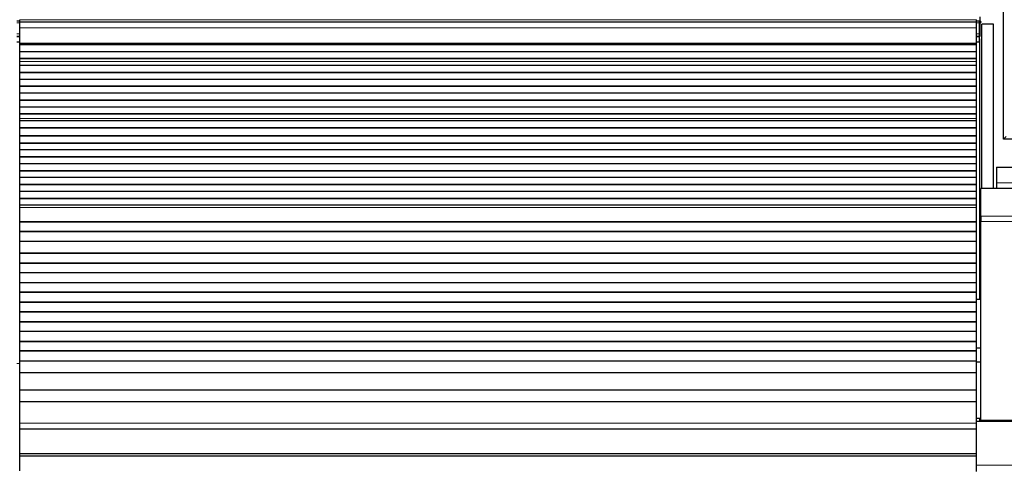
# Model space of a CAD drawing. Header units: inches. Extents: x 0 to 20790, y -12 to 14700.
# Tile 176 of 256: x 4586 to 5591, y 11583 to 12039. Entities that reach past the tile are written whole.
import ezdxf

# ---------------------------------------------------------------- set-up
doc = ezdxf.new("R2010")
doc.units = ezdxf.units.IN
doc.layers.add('1', color=7, linetype='Continuous', true_color=0xffffff)
doc.layers.add('254', color=7, linetype='Continuous', true_color=0xffffff)
doc.styles.add('latin_extended', font='simplex.shx')
doc.dimstyles.get("Standard").update_dxf_attribs({"dimtxt": 0.18, "dimasz": 0.18, "dimexe": 0.18, "dimexo": 0.0625, "dimgap": 0.09, "dimtad": 0, "dimtih": 1, "dimtoh": 1, "dimdec": 4, "dimzin": 0, "dimdsep": 46, "dimtxsty": 'Standard', "dimcen": 0.09, "dimadec": 0, "dimazin": 0, "dimtfac": 1, "dimtdec": 4, "dimtofl": 0, "dimtmove": 0, "dimatfit": 3, "dimfxl": 1, "dimtolj": 1, "dimtzin": 0, "dimarcsym": 0})

# ---------------------------------------------------------------- blocks, each defined once
blk = doc.blocks.new('_U4')
at = {"layer": '254', "color": 3, "linetype": 'Continuous', "lineweight": 13, "transparency": 16777216}
for p, q in [((7390.6, 11881.9), (7390.6, 8755.9)), ((703.1, 10033.9), (703.1, 8755.9)), ((825.6, 8790.9), (7268.1, 8790.9))]:
    blk.add_line(p, q, dxfattribs=at)
at = {"layer": '254', "color": 3, "transparency": 16777216}
for points in [[(825.6, 8811.4), (825.6, 8770.5), (703.1, 8790.9)], [(7268.1, 8770.5), (7268.1, 8811.4), (7390.6, 8790.9)]]:
    blk.add_solid(points, dxfattribs=at)
at = {"layer": 'Defpoints', "color": 0, "transparency": 16777216}
for p in [(7390.6, 11916.9), (703.1, 10068.9), (7390.6, 8790.9)]:
    blk.add_point(p, dxfattribs=at)
at = {"layer": '254', "color": 2, "lineweight": 13, "transparency": 16777216, "insert": (3831.1, 8974.7), "char_height": 122.5, "attachment_point": 1, "style": 'latin_extended'}
blk.add_mtext('\\A1;6687', dxfattribs=at)

msp = doc.modelspace()

# ---------------------------------------------------------------- linework, layer by layer
at = {"layer": '1', "color": 2, "linetype": 'Continuous', "lineweight": 25}
for p, q in [((5590.134, 11916.442), (5590.134, 12716.442)), ((4585.634, 12036.942), (4582.627, 12036.942)), ((4585.634, 12035.941), (4585.634, 12038.577)), ((4585.634, 12030.084), (4585.634, 12035.942)), ((5562.634, 12035.942), (4585.634, 12035.942)), ((5565.634, 12036.942), (5562.627, 12036.942)), ((5562.634, 12035.941), (5562.634, 12038.577)), ((5562.634, 12030.084), (5562.634, 12035.942)), ((5565.634, 12035.419), (5565.634, 12036.942)), ((5565.634, 12023.979), (5565.634, 12035.419)), ((5566.134, 12041.336), (5566.134, 12036.511)), ((5567.134, 12036.836), (5566.134, 12036.836)), ((5566.134, 12036.511), (5566.134, 12021.336)), ((5566.134, 12035.836), (5567.134, 12035.836)), ((5567.134, 12036.836), (5567.134, 12035.836)), ((4585.634, 12014.601), (4585.634, 12030.084)), ((5562.634, 12014.601), (5562.634, 12030.084)), ((5568.175, 11865.985), (5568.175, 12033.942)), ((5580.175, 12033.942), (5568.175, 12033.942)), ((5580.175, 11865.987), (5580.175, 12033.942)), ((4585.634, 12021.442), (4582.627, 12021.442)), ((4585.634, 12015.442), (4582.627, 12015.442)), ((5565.634, 12021.442), (5562.627, 12021.442)), ((5565.634, 12015.442), (5562.627, 12015.442)), ((5565.63, 12021.336), (5566.134, 12021.336)), ((5565.633, 12018.942), (5566.133, 12018.942)), ((5565.633, 12018.942), (5566.133, 12018.942)), ((5565.634, 12021.442), (5565.634, 12023.979)), ((5565.634, 12020.942), (5565.634, 12021.442)), ((5565.634, 12015.942), (5565.634, 12020.942)), ((5565.634, 12015.442), (5565.634, 12015.942)), ((5566.133, 11752.942), (5566.133, 12018.942)), ((5566.133, 11752.942), (5566.133, 12018.942)), ((4585.634, 12014.177), (4585.634, 12014.601)), ((4585.634, 12013.752), (4585.634, 12014.177)), ((4585.634, 12013.086), (4585.634, 12013.752)), ((5562.634, 12013.752), (4585.634, 12013.752)), ((4585.634, 12012.95), (4585.634, 12013.086)), ((5562.634, 12013.086), (4585.634, 12013.086)), ((4585.634, 12005.718), (4585.634, 12012.95)), ((5562.634, 12012.95), (4585.634, 12012.95)), ((4585.634, 11998.784), (4585.634, 12005.718)), ((5562.634, 12005.718), (4585.634, 12005.718)), ((5562.634, 12014.177), (5562.634, 12014.601)), ((5562.634, 12013.752), (5562.634, 12014.177)), ((5562.634, 12013.086), (5562.634, 12013.752)), ((5562.634, 12012.95), (5562.634, 12013.086)), ((5562.634, 12005.718), (5562.634, 12012.95)), ((5562.634, 11998.784), (5562.634, 12005.718)), ((4585.634, 11998.43), (4585.634, 11998.784)), ((5562.634, 11998.784), (4585.634, 11998.784)), ((4585.634, 11995.982), (4585.634, 11998.43)), ((5562.634, 11998.43), (4585.634, 11998.43)), ((4585.634, 11995.955), (4585.634, 11995.982)), ((4585.634, 11991.761), (4585.634, 11995.955)), ((5562.634, 11998.43), (5562.634, 11998.784)), ((5562.634, 11995.982), (5562.634, 11998.43)), ((5562.634, 11995.955), (5562.634, 11995.982)), ((5562.634, 11991.761), (5562.634, 11995.955)), ((4585.634, 11984.69), (4585.634, 11991.761)), ((5562.634, 11991.761), (4585.634, 11991.761)), ((5562.634, 11984.69), (5562.634, 11991.761)), ((4585.634, 11984.337), (4585.634, 11984.69)), ((5562.634, 11984.69), (4585.634, 11984.69)), ((4585.634, 11977.619), (4585.634, 11984.337)), ((5562.634, 11984.337), (4585.634, 11984.337)), ((4585.634, 11970.548), (4585.634, 11977.619)), ((5562.634, 11977.619), (4585.634, 11977.619)), ((5562.634, 11984.337), (5562.634, 11984.69)), ((5562.634, 11977.619), (5562.634, 11984.337)), ((5562.634, 11970.548), (5562.634, 11977.619)), ((4585.634, 11970.195), (4585.634, 11970.548)), ((5562.634, 11970.548), (4585.634, 11970.548)), ((4585.634, 11963.477), (4585.634, 11970.195)), ((5562.634, 11970.195), (4585.634, 11970.195)), ((5562.634, 11970.195), (5562.634, 11970.548)), ((5562.634, 11963.477), (5562.634, 11970.195)), ((5562.634, 11963.477), (4585.634, 11963.477)), ((4585.634, 11956.406), (4585.634, 11963.477)), ((5562.634, 11956.406), (4585.634, 11956.406)), ((4585.634, 11956.052), (4585.634, 11956.406)), ((4585.634, 11949.335), (4585.634, 11956.052)), ((5562.634, 11956.052), (4585.634, 11956.052)), ((5562.634, 11956.406), (5562.634, 11963.477)), ((5562.634, 11956.052), (5562.634, 11956.406)), ((5562.634, 11949.335), (5562.634, 11956.052)), ((4585.634, 11942.264), (4585.634, 11949.335)), ((5562.634, 11949.335), (4585.634, 11949.335)), ((5562.634, 11942.264), (5562.634, 11949.335)), ((4585.634, 11941.91), (4585.634, 11942.264)), ((5562.634, 11942.264), (4585.634, 11942.264)), ((4585.634, 11937.717), (4585.634, 11941.91)), ((5562.634, 11941.91), (4585.634, 11941.91)), ((4585.634, 11937.689), (4585.634, 11937.717)), ((4585.634, 11935.145), (4585.634, 11937.689)), ((4585.634, 11935.138), (4585.634, 11935.145)), ((5562.634, 11935.145), (4585.634, 11935.145)), ((4585.634, 11927.933), (4585.634, 11935.138)), ((5562.634, 11935.138), (4585.634, 11935.138)), ((5562.634, 11941.91), (5562.634, 11942.264)), ((5562.634, 11937.717), (5562.634, 11941.91)), ((5562.634, 11937.689), (5562.634, 11937.717)), ((5562.634, 11935.145), (5562.634, 11937.689)), ((5562.634, 11935.138), (5562.634, 11935.145)), ((5562.634, 11927.933), (5562.634, 11935.138)), ((4585.634, 11927.579), (4585.634, 11927.933)), ((5562.634, 11927.933), (4585.634, 11927.933)), ((4585.634, 11920.057), (4585.634, 11927.579)), ((5562.634, 11927.579), (4585.634, 11927.579)), ((5562.634, 11927.579), (5562.634, 11927.933)), ((5562.634, 11920.057), (5562.634, 11927.579)), ((4585.634, 11919.636), (4585.634, 11920.057)), ((5562.634, 11920.057), (4585.634, 11920.057)), ((4585.634, 11912.565), (4585.634, 11919.636)), ((5562.634, 11919.636), (4585.634, 11919.636)), ((5562.634, 11919.636), (5562.634, 11920.057)), ((5562.634, 11912.565), (5562.634, 11919.636)), ((5592.934, 11919.242), (5590.134, 11916.442)), ((5612.134, 11916.442), (5590.134, 11916.442)), ((4585.634, 11912.212), (4585.634, 11912.565)), ((5562.634, 11912.565), (4585.634, 11912.565)), ((4585.634, 11905.494), (4585.634, 11912.212)), ((5562.634, 11912.212), (4585.634, 11912.212)), ((4585.634, 11898.423), (4585.634, 11905.494)), ((5562.634, 11905.494), (4585.634, 11905.494)), ((5562.634, 11912.212), (5562.634, 11912.565)), ((5562.634, 11905.494), (5562.634, 11912.212)), ((5562.634, 11898.423), (5562.634, 11905.494)), ((4585.634, 11898.07), (4585.634, 11898.423)), ((5562.634, 11898.423), (4585.634, 11898.423)), ((4585.634, 11891.352), (4585.634, 11898.07)), ((5562.634, 11898.07), (4585.634, 11898.07)), ((5562.634, 11898.07), (5562.634, 11898.423)), ((5562.634, 11891.352), (5562.634, 11898.07)), ((4585.634, 11884.281), (4585.634, 11891.352)), ((5562.634, 11891.352), (4585.634, 11891.352)), ((5562.634, 11884.281), (5562.634, 11891.352)), ((5583.134, 11887.942), (5600.134, 11887.942)), ((5583.134, 11887.942), (5583.134, 11871.942)), ((4585.634, 11883.928), (4585.634, 11884.281)), ((5562.634, 11884.281), (4585.634, 11884.281)), ((4585.634, 11877.21), (4585.634, 11883.928)), ((5562.634, 11883.928), (4585.634, 11883.928)), ((4585.634, 11870.139), (4585.634, 11877.21)), ((5562.634, 11877.21), (4585.634, 11877.21)), ((5562.634, 11883.928), (5562.634, 11884.281)), ((5562.634, 11877.21), (5562.634, 11883.928)), ((5562.634, 11870.139), (5562.634, 11877.21)), ((4585.634, 11869.785), (4585.634, 11870.139)), ((5562.634, 11870.139), (4585.634, 11870.139)), ((4585.634, 11863.068), (4585.634, 11869.785)), ((5562.634, 11869.785), (4585.634, 11869.785)), ((5562.634, 11869.785), (5562.634, 11870.139)), ((5562.634, 11863.068), (5562.634, 11869.785)), ((5567.134, 11837.971), (5567.134, 11865.985)), ((6057.134, 11865.985), (5567.134, 11865.985)), ((5583.134, 11871.942), (5583.134, 11865.942)), ((4585.634, 11855.997), (4585.634, 11863.068)), ((5562.634, 11863.068), (4585.634, 11863.068)), ((4585.634, 11855.643), (4585.634, 11855.997)), ((5562.634, 11855.997), (4585.634, 11855.997)), ((4585.634, 11848.926), (4585.634, 11855.643)), ((5562.634, 11855.643), (4585.634, 11855.643)), ((5562.634, 11855.997), (5562.634, 11863.068)), ((5562.634, 11855.643), (5562.634, 11855.997)), ((5562.634, 11848.926), (5562.634, 11855.643)), ((4585.634, 11846.652), (4585.634, 11848.926)), ((5562.634, 11848.926), (4585.634, 11848.926)), ((4585.634, 11832.51), (4585.634, 11846.652)), ((5562.634, 11846.652), (5562.634, 11848.926)), ((5562.634, 11832.51), (5562.634, 11846.652)), ((5567.134, 11837.971), (5567.134, 11832.315)), ((4585.634, 11831.794), (4585.634, 11832.51)), ((4585.634, 11831.544), (4585.634, 11831.794)), ((5562.634, 11831.794), (4585.634, 11831.794)), ((4585.634, 11822.044), (4585.634, 11831.544)), ((5562.634, 11831.544), (4585.634, 11831.544)), ((5562.634, 11831.794), (5562.634, 11832.51)), ((5562.634, 11831.544), (5562.634, 11831.794)), ((5562.634, 11822.044), (5562.634, 11831.544)), ((5567.134, 11628.956), (5567.134, 11832.315)), ((4585.634, 11821.794), (4585.634, 11822.044)), ((5562.634, 11822.044), (4585.634, 11822.044)), ((4585.634, 11811.794), (4585.634, 11821.794)), ((5562.634, 11821.794), (4585.634, 11821.794)), ((5562.634, 11821.794), (5562.634, 11822.044)), ((5562.634, 11811.794), (5562.634, 11821.794)), ((4585.634, 11800.044), (4585.634, 11811.794)), ((5562.634, 11811.794), (4585.634, 11811.794)), ((5562.634, 11800.044), (5562.634, 11811.794)), ((4585.634, 11799.794), (4585.634, 11800.044)), ((5562.634, 11800.044), (4585.634, 11800.044)), ((4585.634, 11789.794), (4585.634, 11799.794)), ((5562.634, 11799.794), (4585.634, 11799.794)), ((5562.634, 11799.794), (5562.634, 11800.044)), ((5562.634, 11789.794), (5562.634, 11799.794)), ((4585.634, 11789.544), (4585.634, 11789.794)), ((5562.634, 11789.794), (4585.634, 11789.794)), ((4585.634, 11780.044), (4585.634, 11789.544)), ((5562.634, 11789.544), (4585.634, 11789.544)), ((5562.634, 11789.544), (5562.634, 11789.794)), ((5562.634, 11780.044), (5562.634, 11789.544)), ((4585.634, 11779.794), (4585.634, 11780.044)), ((5562.634, 11780.044), (4585.634, 11780.044)), ((4585.634, 11769.794), (4585.634, 11779.794)), ((5562.634, 11779.794), (4585.634, 11779.794)), ((5562.634, 11779.794), (5562.634, 11780.044)), ((5562.634, 11769.794), (5562.634, 11779.794)), ((5567.132, 11780.994), (5566.071, 11780.994)), ((4585.634, 11769.544), (4585.634, 11769.794)), ((5562.634, 11769.794), (4585.634, 11769.794)), ((4585.634, 11760.044), (4585.634, 11769.544)), ((5562.634, 11769.544), (4585.634, 11769.544)), ((5562.634, 11769.544), (5562.634, 11769.794)), ((5562.634, 11760.044), (5562.634, 11769.544)), ((4585.634, 11759.794), (4585.634, 11760.044)), ((5562.634, 11760.044), (4585.634, 11760.044)), ((4585.634, 11749.794), (4585.634, 11759.794)), ((5562.634, 11759.794), (4585.634, 11759.794)), ((5562.634, 11759.794), (5562.634, 11760.044)), ((5562.634, 11749.794), (5562.634, 11759.794)), ((4585.634, 11749.544), (4585.634, 11749.794)), ((5562.634, 11749.794), (4585.634, 11749.794)), ((4585.634, 11740.044), (4585.634, 11749.544)), ((5562.634, 11749.544), (4585.634, 11749.544)), ((5562.633, 11752.942), (5566.133, 11752.942)), ((5562.633, 11752.942), (5566.133, 11752.942)), ((5562.634, 11749.544), (5562.634, 11749.794)), ((5562.634, 11740.044), (5562.634, 11749.544)), ((4585.634, 11739.794), (4585.634, 11740.044)), ((5562.634, 11740.044), (4585.634, 11740.044)), ((4585.634, 11729.794), (4585.634, 11739.794)), ((5562.634, 11739.794), (4585.634, 11739.794)), ((5562.634, 11739.794), (5562.634, 11740.044)), ((5562.634, 11729.794), (5562.634, 11739.794)), ((4585.634, 11729.544), (4585.634, 11729.794)), ((5562.634, 11729.794), (4585.634, 11729.794)), ((5562.634, 11729.544), (4585.634, 11729.544)), ((4585.634, 11720.044), (4585.634, 11729.544)), ((5562.634, 11729.544), (5562.634, 11729.794)), ((5562.634, 11720.044), (5562.634, 11729.544)), ((4585.634, 11719.794), (4585.634, 11720.044)), ((5562.634, 11720.044), (4585.634, 11720.044)), ((4585.634, 11709.794), (4585.634, 11719.794)), ((5562.634, 11719.794), (4585.634, 11719.794)), ((5562.634, 11719.794), (5562.634, 11720.044)), ((5562.634, 11709.794), (5562.634, 11719.794)), ((4585.634, 11709.544), (4585.634, 11709.794)), ((5562.634, 11709.794), (4585.634, 11709.794)), ((5562.634, 11709.544), (4585.634, 11709.544)), ((4585.634, 11700.044), (4585.634, 11709.544)), ((5562.634, 11709.544), (5562.634, 11709.794)), ((5562.634, 11700.044), (5562.634, 11709.544)), ((4585.634, 11699.794), (4585.634, 11700.044)), ((5562.634, 11700.044), (4585.634, 11700.044)), ((4585.634, 11689.794), (4585.634, 11699.794)), ((5562.634, 11699.794), (4585.634, 11699.794)), ((5567.13, 11702.942), (5562.625, 11702.942)), ((5562.634, 11699.794), (5562.634, 11700.044)), ((5562.634, 11689.794), (5562.634, 11699.794)), ((4585.634, 11689.544), (4585.634, 11689.794)), ((5562.634, 11689.794), (4585.634, 11689.794)), ((5562.634, 11689.544), (4585.634, 11689.544)), ((4585.634, 11677.811), (4585.634, 11689.544)), ((5562.624, 11688.942), (5567.13, 11688.942)), ((5562.634, 11689.544), (5562.634, 11689.794)), ((5562.634, 11677.811), (5562.634, 11689.544)), ((4585.634, 11659.999), (4585.634, 11677.811)), ((5562.634, 11677.811), (4585.634, 11677.811)), ((5562.634, 11659.999), (5562.634, 11677.811)), ((4585.634, 11648.039), (4585.634, 11659.999)), ((5562.634, 11659.999), (4585.634, 11659.999)), ((5562.634, 11648.039), (5562.634, 11659.999)), ((4585.634, 11626.176), (4585.634, 11648.039)), ((5562.634, 11648.039), (4585.634, 11648.039)), ((5562.634, 11626.176), (5562.634, 11648.039)), ((4585.634, 11620.456), (4585.634, 11626.176)), ((5566.133, 11630.942), (5562.63, 11630.942)), ((5562.634, 11620.456), (5562.634, 11626.176)), ((6058.134, 11627.898), (5562.639, 11627.898)), ((5566.133, 11627.897), (5566.133, 11630.942)), ((6057.134, 11628.956), (5567.134, 11628.956)), ((5568.175, 11627.899), (5568.175, 11628.957)), ((5580.175, 11627.899), (5580.175, 11628.957)), ((5580.175, 11628.957), (5580.175, 11627.899)), ((4585.634, 11594.914), (4585.634, 11620.456)), ((4585.634, 11620.456), (5562.634, 11620.456)), ((5562.634, 11594.914), (5562.634, 11620.456)), ((4585.634, 11592.649), (4585.634, 11594.914)), ((5562.634, 11594.914), (4585.634, 11594.914)), ((5562.634, 11592.649), (5562.634, 11594.914)), ((4585.634, 11577.708), (4585.634, 11592.649)), ((5562.634, 11592.649), (4585.634, 11592.649)), ((5562.634, 11576.798), (5562.634, 11592.649))]:
    msp.add_line(p, q, dxfattribs=at)
at = {"layer": '1', "color": 110, "linetype": 'Continuous', "lineweight": 13}
for p, q in [((4585.634, 12035.419), (4582.627, 12035.419)), ((5562.634, 12038.577), (4585.634, 12038.577)), ((5565.634, 12035.419), (5562.627, 12035.419)), ((5565.63, 12036.511), (5566.134, 12036.511)), ((5562.634, 12030.084), (4585.634, 12030.084)), ((4585.634, 12023.979), (4582.627, 12023.979)), ((4585.634, 12020.942), (4582.627, 12020.942)), ((4585.634, 12015.942), (4582.627, 12015.942)), ((5565.634, 12023.979), (5562.627, 12023.979)), ((5565.634, 12020.942), (5562.627, 12020.942)), ((5565.634, 12015.942), (5562.627, 12015.942)), ((5562.634, 12014.601), (4585.634, 12014.601)), ((5562.634, 12014.177), (4585.634, 12014.177)), ((5562.634, 11995.982), (4585.634, 11995.982)), ((5562.634, 11995.955), (4585.634, 11995.955)), ((5562.634, 11937.717), (4585.634, 11937.717)), ((5562.634, 11937.689), (4585.634, 11937.689)), ((5583.134, 11871.942), (5600.134, 11871.942)), ((5562.634, 11846.652), (4585.634, 11846.652)), ((6057.134, 11837.971), (5567.134, 11837.971)), ((5562.634, 11832.51), (4585.634, 11832.51)), ((6057.134, 11832.315), (5567.134, 11832.315)), ((4585.636, 11687.392), (4582.634, 11687.392)), ((5562.634, 11626.176), (4585.634, 11626.176)), ((6058.134, 11583.21), (5562.639, 11583.21))]:
    msp.add_line(p, q, dxfattribs=at)

# ---------------------------------------------------------------- dimensions: what is measured, and where the dimension line sits
at = {"layer": '254', "color": 2, "linetype": 'Continuous', "lineweight": 13}
dim = msp.add_linear_dim(base=(7390.6338, 8790.9416), p1=(703.1339, 10068.9416), p2=(7390.6338, 11916.8821), dimstyle='Standard', override={"dimscale": 35, "dimtxt": 3.5, "dimasz": 3.5, "dimexe": 1, "dimexo": 1, "dimgap": 1.75, "dimtad": 1, "dimtih": 1, "dimtoh": 0, "dimdec": 0, "dimlfac": 1, "dimzin": 8, "dimdsep": 46, "dimlunit": 2, "dimtxsty": 'latin_extended', "dimsah": 1, "dimse1": 0, "dimse2": 0, "dimsd1": 0, "dimsd2": 0, "dimclrd": 3, "dimclre": 3, "dimclrt": 2, "dimtol": 0, "dimtm": -0.1, "dimtfac": 0.714286, "dimtdec": 3, "dimtofl": 1, "dimtmove": 0, "dimtzin": 8, "dimlwd": 13, "dimlwe": 13}, dxfattribs=at)
dim.commit()
dim.dimension.update_dxf_attribs({"geometry": '_U4', "text_midpoint": (4046.8839, 8790.9416), "dimtype": 160})

doc.saveas('drawing.dxf')
